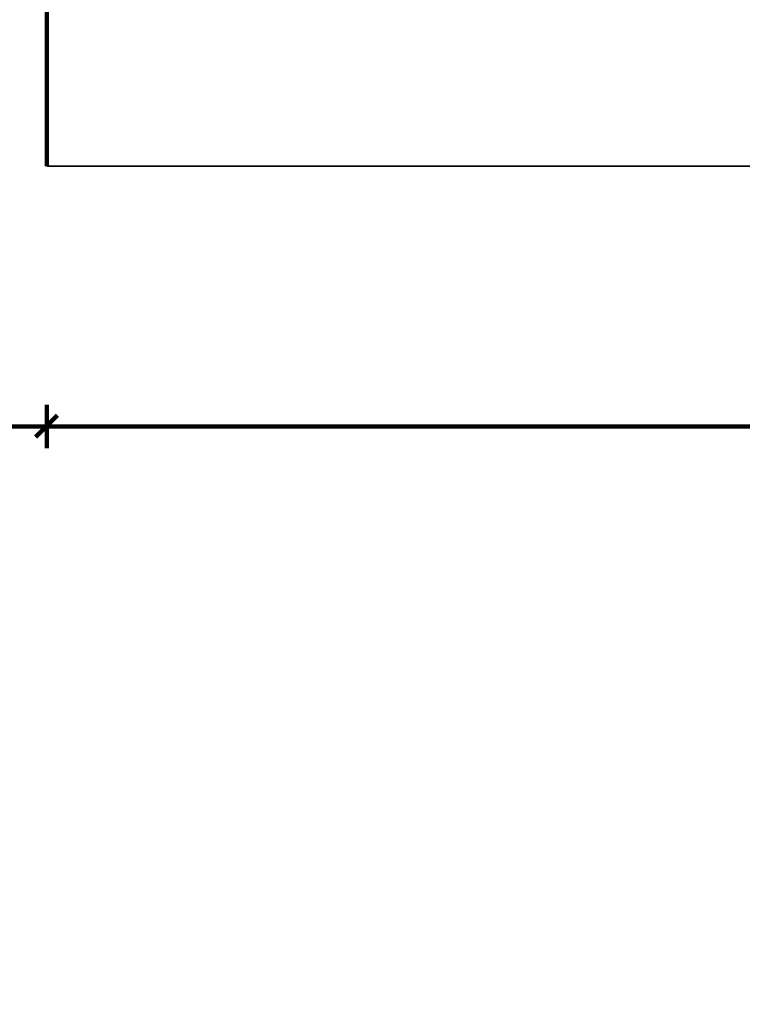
# Model space of a CAD drawing. Header units: millimetres. Extents: x -14047 to 49934, y -21523 to 14989.
# Tile 106 of 256: x 1443 to 1648, y 5003 to 5283. Entities that reach past the tile are written whole.
import ezdxf

# ---------------------------------------------------------------- set-up
doc = ezdxf.new("R2010")
doc.units = ezdxf.units.MM
doc.layers.add('P', color=7, linetype='Continuous')

msp = doc.modelspace()

# ---------------------------------------------------------------- linework, layer by layer
at = {"layer": 'P'}
for points, const_width in [([(1450.667, 5286.902), (1450.667, 5241.043)], 1.27), ([(1450.667, 5285.047), (1450.667, 5268.644)], 0.475), ([(1450.667, 5257.27), (1450.667, 5241.043)], 0.475), ([(1450.667, 5241.043), (2097.485, 5241.043), (2097.485, 4196.168)], 0.475), ([(1450.667, 5160.888), (1450.667, 5173.322)], 1.27), ([(1450.667, 5173.322), (1450.667, 5160.888)], 1.27), ([(1447.493, 5164.063), (1453.667, 5170.232)], 1.27), ([(1453.667, 5170.232), (1447.493, 5164.063)], 1.27), ([(1241.586, 5167.058), (1449.698, 5167.058)], 1.27), ([(1448.463, 5167.058), (1452.872, 5167.058)], 1.27), ([(1452.872, 5167.058), (1448.463, 5167.058)], 1.27), ([(1451.462, 5167.058), (2096.696, 5167.058)], 1.27)]:
    msp.add_lwpolyline(points, dxfattribs=dict(at, const_width=const_width))

doc.saveas('drawing.dxf')
